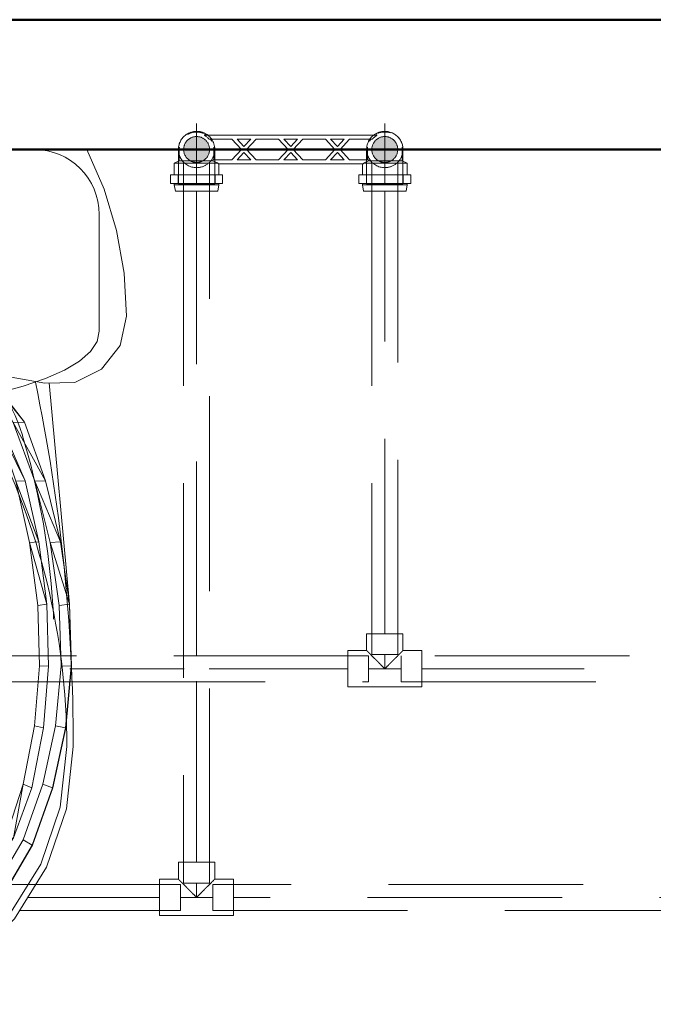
# Model space of a CAD drawing. Header units: millimetres. Extents: x 25610 to 48924, y 4737 to 39616.
# Tile 21 of 84: x 28932 to 29420, y 35039 to 35798. Entities that reach past the tile are written whole.
import ezdxf

# ---------------------------------------------------------------- set-up
doc = ezdxf.new("R2010")
doc.units = ezdxf.units.MM
for name, pattern in [('ADSK_Осевая', [700, 500, -100, 0, -100]), ('ADSK_Скрыто', [300, 150, -150]), ('ADSK_Штриховая_ш3 п1_5', [225, 150, -75])]:
    doc.linetypes.add(name, pattern=pattern)
for name, color, linetype, lineweight in [('A-DETL-____-HDLN', 90, 'ADSK_Скрыто', 9), ('A-DETL-____-MBND', 5, 'ADSK_Штриховая_ш3 п1_5', 20), ('A-WALL-____-MCUT', 113, 'Continuous', 50), ('A-WALL-____-OTLN', 113, 'Continuous', 20), ('M-EQPM-____-OTLN', 50, 'Continuous', 20), ('P-PIPE-____-CNTR', 3, 'ADSK_Осевая', 20), ('P-PIPE-____-OTLN', 3, 'Continuous', 20), ('P-SANR-FIXT-OTLN', 6, 'Continuous', 20)]:
    doc.layers.add(name, color=color, linetype=linetype, lineweight=lineweight)

# ---------------------------------------------------------------- blocks, each defined once
blk = doc.blocks.new('Прямая форма - V line-608933-В_Этаж 02_Водопровод')
at = {"layer": 'M-EQPM-____-OTLN', "color": 253}
for p, q in [((200.07, -30.54), (186.77, 0)), ((-186.77, 0), (-200.07, -30.54)), ((-200.07, -30.54), (-209.71, -62.43)), ((209.71, -62.43), (200.07, -30.54)), ((-5.74, -61.12), (-2.93, -60.27)), ((-2.93, -60.27), (0, -59.98)), ((0, -59.98), (2.93, -60.27)), ((2.93, -60.27), (5.74, -61.12)), ((-209.71, -62.43), (-215.54, -95.22)), ((-13.86, -69.24), (-12.47, -66.65)), ((-12.47, -66.65), (-10.61, -64.38)), ((-10.61, -64.38), (-8.33, -62.51)), ((-8.33, -62.51), (-5.74, -61.12)), ((5.74, -61.12), (8.33, -62.51)), ((8.33, -62.51), (10.61, -64.38)), ((10.61, -64.38), (12.47, -66.65)), ((12.47, -66.65), (13.86, -69.24)), ((215.55, -95.22), (209.71, -62.43)), ((-15, -74.98), (-14.71, -72.05)), ((-14.71, -77.9), (-15, -74.98)), ((-14.71, -72.05), (-13.86, -69.24)), ((13.86, -69.24), (14.71, -72.05)), ((14.71, -72.05), (15, -74.98)), ((15, -74.98), (14.71, -77.9)), ((-13.86, -80.72), (-14.71, -77.9)), ((-12.47, -83.31), (-13.86, -80.72)), ((-10.61, -85.58), (-12.47, -83.31)), ((12.47, -83.31), (10.61, -85.58)), ((13.86, -80.72), (12.47, -83.31)), ((14.71, -77.9), (13.86, -80.72)), ((-8.33, -87.45), (-10.61, -85.58)), ((-5.74, -88.83), (-8.33, -87.45)), ((-2.93, -89.69), (-5.74, -88.83)), ((0, -89.98), (-2.93, -89.69)), ((2.93, -89.69), (0, -89.98)), ((5.74, -88.83), (2.93, -89.69)), ((8.33, -87.45), (5.74, -88.83)), ((10.61, -85.58), (8.33, -87.45)), ((-215.54, -95.22), (-217.5, -128.48)), ((217.5, -128.48), (215.55, -95.22)), ((-217.5, -128.48), (-212.43, -150.98)), ((212.43, -150.98), (217.5, -128.48)), ((-212.43, -150.98), (-198.21, -169.15)), ((198.21, -169.15), (212.43, -150.98)), ((-77.64, -168.31), (-38.87, -165.39)), ((-38.87, -165.39), (0, -164.42)), ((38.87, -165.39), (0, -164.42)), ((77.64, -168.31), (38.87, -165.39)), ((-198.21, -169.15), (-177.57, -179.47)), ((-154.5, -179.95), (-116.21, -173.17)), ((-138.72, -210.15), (-110.19, -172.93)), ((-130.06, -210.21), (-110.19, -172.93)), ((-108.94, -172.93), (-130.06, -210.21)), ((-119.56, -210.15), (-99.17, -172.93)), ((-117.06, -210.21), (-99.17, -172.93)), ((-98.05, -172.93), (-117.06, -210.21)), ((-116.21, -173.17), (-77.64, -168.31)), ((-110.19, -172.93), (-108.94, -172.93)), ((-108.94, -172.93), (-99.17, -172.93)), ((-99.17, -172.93), (-98.05, -172.93)), ((-98.05, -172.93), (98.05, -172.93)), ((77.64, -168.31), (116.22, -173.17)), ((98.05, -172.93), (99.17, -172.93)), ((98.05, -172.93), (119.56, -210.15)), ((117.06, -210.21), (98.05, -172.93)), ((99.17, -172.93), (119.56, -210.15)), ((99.17, -172.93), (108.94, -172.93)), ((108.94, -172.93), (110.19, -172.93)), ((108.94, -172.93), (138.72, -210.15)), ((130.06, -210.21), (108.94, -172.93)), ((110.19, -172.93), (138.72, -210.15)), ((116.22, -173.17), (154.5, -179.95)), ((177.57, -179.47), (198.21, -169.15)), ((-177.57, -179.47), (-154.5, -179.95)), ((-157.76, -179.88), (-173.53, -350.38)), ((154.5, -179.95), (177.57, -179.47)), ((173.53, -350.38), (157.76, -179.88)), ((-154.87, -255.25), (-138.72, -210.15)), ((-146.69, -255.52), (-138.72, -210.15)), ((-130.06, -210.21), (-146.69, -255.52)), ((-139.38, -255.25), (-119.56, -210.15)), ((-138.72, -210.15), (-130.06, -210.21)), ((-132.02, -255.52), (-119.56, -210.15)), ((-117.06, -210.21), (-132.02, -255.52)), ((-119.56, -210.15), (-117.06, -210.21)), ((119.56, -210.15), (117.06, -210.21)), ((117.06, -210.21), (139.38, -255.25)), ((132.02, -255.52), (117.06, -210.21)), ((119.56, -210.15), (139.38, -255.25)), ((138.72, -210.15), (130.06, -210.21)), ((130.06, -210.21), (154.87, -255.25)), ((146.69, -255.52), (130.06, -210.21)), ((138.72, -210.15), (154.87, -255.25)), ((-166.47, -302.2), (-154.87, -255.25)), ((-158.59, -302.78), (-154.87, -255.25)), ((-146.69, -255.52), (-158.59, -302.78)), ((-154.87, -255.25), (-146.69, -255.52)), ((-149.82, -302.2), (-139.38, -255.25)), ((-142.73, -302.78), (-139.38, -255.25)), ((-132.02, -255.52), (-142.73, -302.78)), ((-139.38, -255.25), (-132.02, -255.52)), ((139.38, -255.25), (132.02, -255.52)), ((132.02, -255.52), (149.82, -302.2)), ((142.73, -302.78), (132.02, -255.52)), ((139.38, -255.25), (149.82, -302.2)), ((154.87, -255.25), (146.69, -255.52)), ((146.69, -255.52), (166.47, -302.2)), ((158.59, -302.78), (146.69, -255.52)), ((154.87, -255.25), (166.47, -302.2)), ((-173.35, -350.38), (-166.47, -302.2)), ((-165.6, -351.35), (-166.47, -302.2)), ((-166.47, -302.2), (-158.59, -302.78)), ((-158.59, -302.78), (-165.6, -351.35)), ((-156.01, -350.38), (-149.82, -302.2)), ((-149.04, -351.35), (-149.82, -302.2)), ((-149.82, -302.2), (-142.73, -302.78)), ((-142.73, -302.78), (-149.04, -351.35)), ((149.82, -302.2), (142.73, -302.78)), ((142.73, -302.78), (156.01, -350.38)), ((149.04, -351.35), (142.73, -302.78)), ((149.82, -302.2), (156.01, -350.38)), ((166.47, -302.2), (158.59, -302.78)), ((158.59, -302.78), (173.35, -350.38)), ((165.6, -351.35), (158.59, -302.78)), ((166.47, -302.2), (173.35, -350.38)), ((-175.01, -398.05), (-173.53, -350.38)), ((-174.82, -398.05), (-173.35, -350.38)), ((-173.35, -350.38), (-165.6, -351.35)), ((-165.6, -351.35), (-167.04, -397.73)), ((-157.34, -398.05), (-156.01, -350.38)), ((-156.01, -350.38), (-149.04, -351.35)), ((-149.04, -351.35), (-150.33, -397.73)), ((156.01, -350.38), (149.04, -351.35)), ((150.33, -397.73), (149.04, -351.35)), ((156.01, -350.38), (157.34, -398.05)), ((173.35, -350.38), (165.6, -351.35)), ((167.04, -397.73), (165.6, -351.35)), ((173.35, -350.38), (174.82, -398.05)), ((175.01, -398.05), (173.53, -350.38)), ((-170.65, -445.48), (-175.01, -398.05)), ((-167.04, -397.73), (-174.82, -398.05)), ((-170.47, -445.48), (-174.82, -398.05)), ((-162.8, -443.89), (-167.04, -397.73)), ((-150.33, -397.73), (-157.34, -398.05)), ((-153.43, -445.48), (-157.34, -398.05)), ((-146.52, -443.89), (-150.33, -397.73)), ((150.33, -397.73), (146.52, -443.89)), ((157.34, -398.05), (150.33, -397.73)), ((157.34, -398.05), (153.43, -445.48)), ((167.04, -397.73), (162.8, -443.89)), ((174.82, -398.05), (167.04, -397.73)), ((174.82, -398.05), (170.47, -445.48)), ((170.65, -445.48), (175.01, -398.05)), ((-170.65, -445.48), (-160.56, -491.73)), ((-170.47, -445.48), (-162.8, -443.89)), ((-160.39, -491.73), (-170.47, -445.48)), ((-152.99, -488.9), (-162.8, -443.89)), ((-153.43, -445.48), (-146.52, -443.89)), ((-144.35, -491.73), (-153.43, -445.48)), ((-146.52, -443.89), (-137.69, -488.9)), ((137.69, -488.9), (146.52, -443.89)), ((153.43, -445.48), (144.35, -491.73)), ((146.52, -443.89), (153.43, -445.48)), ((152.99, -488.9), (162.8, -443.89)), ((170.47, -445.48), (160.39, -491.73)), ((160.56, -491.73), (170.65, -445.48)), ((162.8, -443.89), (170.47, -445.48)), ((-160.56, -491.73), (-144.93, -535.85)), ((-160.39, -491.73), (-152.99, -488.9)), ((-144.77, -535.85), (-160.39, -491.73)), ((-137.79, -531.84), (-152.99, -488.9)), ((-144.35, -491.73), (-137.69, -488.9)), ((-130.3, -530.17), (-144.35, -491.73)), ((-124.01, -531.84), (-144.35, -491.73)), ((-137.69, -488.9), (-124.01, -531.84)), ((124.01, -531.84), (137.69, -488.9)), ((137.69, -488.9), (130.3, -530.17)), ((144.35, -491.73), (130.3, -530.17)), ((144.35, -491.73), (137.69, -488.9)), ((152.99, -488.9), (137.79, -531.84)), ((160.39, -491.73), (144.77, -535.85)), ((144.93, -535.85), (160.56, -491.73)), ((160.39, -491.73), (152.99, -488.9)), ((-107.6, -565.05), (-130.3, -530.17)), ((-102.41, -572.6), (-130.3, -530.17)), ((-130.3, -530.17), (-124.01, -531.84)), ((130.3, -530.17), (107.6, -565.05)), ((130.3, -530.17), (124.01, -531.84)), ((-144.93, -535.85), (-119.68, -578.68)), ((-144.77, -535.85), (-137.79, -531.84)), ((-119.55, -578.68), (-144.77, -535.85)), ((-113.79, -572.6), (-137.79, -531.84)), ((-124.01, -531.84), (-102.41, -572.6)), ((102.41, -572.6), (124.01, -531.84)), ((124.01, -531.84), (107.6, -565.05)), ((113.79, -572.6), (137.79, -531.84)), ((144.77, -535.85), (119.55, -578.68)), ((119.68, -578.68), (144.93, -535.85)), ((137.79, -531.84), (144.77, -535.85)), ((-102.41, -572.6), (-107.6, -565.05)), ((107.6, -565.05), (102.41, -572.6)), ((-119.55, -578.68), (-113.79, -572.6)), ((-81.08, -604.17), (-113.79, -572.6)), ((-72.97, -604.17), (-102.41, -572.6)), ((72.97, -604.17), (102.41, -572.6)), ((81.08, -604.17), (113.79, -572.6)), ((119.55, -578.68), (113.79, -572.6)), ((-119.68, -578.68), (-85.27, -611.85)), ((-85.18, -611.85), (-119.55, -578.68)), ((119.55, -578.68), (85.18, -611.85)), ((85.27, -611.85), (119.68, -578.68)), ((-85.18, -611.85), (-81.08, -604.17)), ((-42.15, -624.14), (-81.08, -604.17)), ((-37.94, -624.14), (-72.97, -604.17)), ((37.94, -624.14), (72.97, -604.17)), ((42.15, -624.14), (81.08, -604.17)), ((85.18, -611.85), (81.08, -604.17)), ((-85.27, -611.85), (-44.33, -632.83)), ((-44.29, -632.83), (-85.18, -611.85)), ((85.18, -611.85), (44.29, -632.83)), ((44.33, -632.83), (85.27, -611.85)), ((-44.29, -632.83), (-42.15, -624.14)), ((0, -630.97), (-42.15, -624.14)), ((-37.94, -624.14), (0, -630.97)), ((0, -630.97), (37.94, -624.14)), ((42.15, -624.14), (0, -630.97)), ((44.29, -632.83), (42.15, -624.14)), ((-44.33, -632.83), (0, -640)), ((0, -640), (-44.29, -632.83)), ((0, -640), (0, -630.97)), ((0, -640), (44.33, -632.83)), ((44.29, -632.83), (0, -640))]:
    blk.add_line(p, q, dxfattribs=at)
blk = doc.blocks.new('Прямая форма - FU - 053-611837-В_Этаж 02_Водопровод')
blk.add_blockref('Прямая форма - V line-608933-В_Этаж 02_Водопровод', (0, 0))
blk = doc.blocks.new('Прямая форма - V line-611855-В_Этаж 02_Водопровод')
at = {"layer": 'A-WALL-____-MCUT', "color": 9}
for p, q in [((4180, 100), (1000, 100)), ((1000, 0), (4180, 0))]:
    blk.add_line(p, q, dxfattribs=at)
blk = doc.blocks.new('Прямая форма - SW - 014-611856-В_Этаж 02_Водопровод')
blk.add_blockref('Прямая форма - V line-611855-В_Этаж 02_Водопровод', (0, 0))
blk = doc.blocks.new('V line_ifc_RVT-1-В_Этаж 02_Водопровод')
at = {"layer": 'A-WALL-____-OTLN', "color": 253, "lineweight": 20, "rotation": 180}
blk.add_blockref('Прямая форма - SW - 014-611856-В_Этаж 02_Водопровод', (31603.24, 35797.63), dxfattribs=at)
at = {"layer": 'M-EQPM-____-OTLN', "color": 253, "lineweight": 20}
blk.add_blockref('Прямая форма - FU - 053-611837-В_Этаж 02_Водопровод', (28796.88, 35697.63), dxfattribs=at)
blk = doc.blocks.new('ADSK_Полипропилен_Тройник - Универсальный-V19-В_Этаж 02_Водопровод')
at = {"layer": 'A-DETL-____-MBND', "color": 220}
for p, q in [((-28.5, 14), (-12.5, 14)), ((-28.5, 14), (-28.5, -14)), ((-12.5, 14), (12.5, 14)), ((12.5, 14), (28.5, 14)), ((28.5, -14), (28.5, 14)), ((-14, -14), (-28.5, -14)), ((-14, -27), (-14, -14)), ((28.5, -14), (14, -14)), ((14, -14), (14, -27)), ((-14, -27), (14, -27))]:
    blk.add_line(p, q, dxfattribs=at)
for points in [[(0, 0), (-1, -0.98), (-2.47, -2.47), (-4.18, -4.18), (-5.14, -5.13), (-5.85, -5.85), (-6.55, -6.55), (-7.47, -7.47), (-9.03, -9.03), (-10.24, -10.27), (-11, -11)], [(11, -11), (10.24, -10.27), (9.03, -9.03), (7.47, -7.47), (6.55, -6.55), (5.85, -5.85), (5.14, -5.13), (4.18, -4.18), (2.47, -2.47), (1, -0.98), (0, 0)]]:
    blk.add_open_spline(points, degree=3, knots=[0, 0, 0, 0, 0.25, 0.375, 0.4375, 0.5, 0.5625, 0.625, 0.75, 1, 1, 1, 1], dxfattribs=at)
for points in [[(-12.5, -12.5), (-12.97, -12.98), (-13.72, -13.72), (-14, -13.98), (-14, -14)], [(-11, -11), (-11.28, -11.28), (-11.81, -11.81), (-12.28, -12.28), (-12.5, -12.5)], [(12.5, -12.5), (12.28, -12.28), (11.81, -11.81), (11.28, -11.28), (11, -11)], [(14, -14), (14, -13.98), (13.72, -13.72), (12.97, -12.98), (12.5, -12.5)]]:
    blk.add_open_spline(points, degree=3, dxfattribs=at)
blk = doc.blocks.new('ADSK_Полипропилен_Тройник - Универсальный-1611226-В_Этаж 02_Водопровод')
at = {"layer": 'A-DETL-____-MBND', "color": 150}
for p, q in [((-28.5, 14), (-12.5, 14)), ((-28.5, 14), (-28.5, -14)), ((-12.5, 14), (12.5, 14)), ((12.5, 14), (28.5, 14)), ((28.5, -14), (28.5, 14)), ((-14, -14), (-28.5, -14)), ((-14, -27), (-14, -14)), ((28.5, -14), (14, -14)), ((14, -14), (14, -27)), ((-14, -27), (14, -27))]:
    blk.add_line(p, q, dxfattribs=at)
for points in [[(0, 0), (-1, -0.98), (-2.47, -2.47), (-4.18, -4.18), (-5.14, -5.13), (-5.85, -5.85), (-6.55, -6.55), (-7.47, -7.47), (-9.03, -9.03), (-10.24, -10.27), (-11, -11)], [(11, -11), (10.24, -10.27), (9.03, -9.03), (7.47, -7.47), (6.55, -6.55), (5.85, -5.85), (5.14, -5.13), (4.18, -4.18), (2.47, -2.47), (1, -0.98), (0, 0)]]:
    blk.add_open_spline(points, degree=3, knots=[0, 0, 0, 0, 0.25, 0.375, 0.4375, 0.5, 0.5625, 0.625, 0.75, 1, 1, 1, 1], dxfattribs=at)
for points in [[(-12.5, -12.5), (-12.97, -12.98), (-13.72, -13.72), (-14, -13.98), (-14, -14)], [(-11, -11), (-11.28, -11.28), (-11.81, -11.81), (-12.28, -12.28), (-12.5, -12.5)], [(12.5, -12.5), (12.28, -12.28), (11.81, -11.81), (11.28, -11.28), (11, -11)], [(14, -14), (14, -13.98), (13.72, -13.72), (12.97, -12.98), (12.5, -12.5)]]:
    blk.add_open_spline(points, degree=3, dxfattribs=at)
blk = doc.blocks.new('ADSK_Унитаз напольный_ГОСТ 30493-2017 - Вертикальный выпуск-1561234-В_Этаж 02_Водопровод')
at = {"layer": 'A-DETL-____-HDLN', "flags": 128}
for points in [[(-0.37, -642.74), (-0.44, -642.74), (-0.47, -642.74), (-0.53, -642.74)], [(0.53, -642.74), (0.51, -642.74), (0.48, -642.74), (0.44, -642.74), (0.39, -642.74), (0.33, -642.74)]]:
    blk.add_lwpolyline(points, dxfattribs=at)
at = {"layer": 'P-SANR-FIXT-OTLN'}
for p, q in [((150, 0), (-150, 0)), ((-200, -50), (-200, -140)), ((200, -140), (200, -50)), ((115, -215), (-115, -215))]:
    blk.add_line(p, q, dxfattribs=at)
at = {"layer": 'P-SANR-FIXT-OTLN', "flags": 128}
for points in [[(-200, -140), (-198.29, -147.83), (-193.19, -155.53), (-184.78, -162.96), (-173.21, -170), (-158.67, -176.53), (-141.42, -182.43), (-121.75, -187.6), (-100, -191.96), (-76.54, -195.43), (-51.76, -197.96), (-26.11, -199.49), (0, -200), (26.11, -199.49), (51.76, -197.96), (76.54, -195.43), (100, -191.96), (121.75, -187.6), (141.42, -182.43), (158.67, -176.53), (173.21, -170), (184.78, -162.96), (193.19, -155.53), (198.29, -147.83), (200, -140)], [(-140.95, -220.5), (-139.31, -215.41), (-137.47, -210.4), (-135.44, -205.47), (-133.2, -200.62), (-130.77, -195.86), (-128.16, -191.21), (-125.36, -186.66)], [(125.35, -186.66), (127.92, -190.8), (130.55, -195.45), (133, -200.2), (135.25, -205.04), (137.3, -209.97), (139.16, -214.97), (140.82, -220.05), (140.95, -220.5)], [(-164.92, -362.08), (-163.67, -341.28), (-161.35, -318.14), (-158.1, -295.11), (-153.94, -272.23), (-148.86, -249.54), (-142.88, -227.07), (-140.95, -220.5)], [(140.95, -220.5), (147.19, -242.9), (152.54, -265.53), (156.97, -288.36), (160.49, -311.34), (163.08, -334.45), (164.75, -357.65), (164.88, -361.89)], [(-180, -460), (-174.77, -507.86), (-159.38, -552.94), (-134.73, -592.62), (-102.25, -624.6), (-63.83, -647), (-21.7, -658.54), (21.7, -658.54), (63.83, -647), (102.25, -624.6), (134.73, -592.62), (159.38, -552.94), (174.77, -507.86), (180, -460)], [(-175, -460), (-169.91, -506.67), (-154.95, -550.62), (-130.99, -589.31), (-99.41, -620.48), (-62.06, -642.33), (-21.09, -653.58), (21.09, -653.58), (62.06, -642.33), (99.41, -620.48), (130.99, -589.31), (154.95, -550.62), (169.91, -506.67), (175, -460)], [(-0.37, -642.74), (-0.44, -642.74), (-0.47, -642.74), (-0.53, -642.74)], [(0.53, -642.74), (0.51, -642.74), (0.48, -642.74), (0.44, -642.74), (0.39, -642.74), (0.33, -642.74)]]:
    blk.add_lwpolyline(points, dxfattribs=at)
at = {"layer": 'P-SANR-FIXT-OTLN'}
for centre, radius, start, end in [((150, -50), 50, 360, 90), ((-150, -50), 50, 90, 180), ((1182.5, -460), 1362.5, 168.11402, 180), ((-1182.5, -460), 1362.5, 360, 11.88598), ((355.21, -460), 530.21, 152.47843, 180), ((-355.21, -460), 530.21, 360, 27.52157)]:
    blk.add_arc(centre, radius, start, end, dxfattribs=at)
blk = doc.blocks.new('VTp_724_0 Водорозетка двойная - VTp_724_0-V5-В_Этаж 02_Водопровод')
at = {"layer": 'A-DETL-____-HDLN'}
for p, q in [((-77.18, -8.8), (-67.82, -8.8)), ((67.82, -8.8), (77.19, -8.8))]:
    blk.add_line(p, q, dxfattribs=at)
at = {"layer": 'M-EQPM-____-OTLN'}
for p, q in [((66.71, 11), (-66.71, 11)), ((-62.98, 8), (-45.3, 8)), ((-45.3, 8), (-38.02, 0)), ((-36, 2.23), (-41.25, 8)), ((-41.25, 8), (-30.75, 8)), ((-30.75, 8), (-36, 2.23)), ((-33.98, 0), (-26.7, 8)), ((-26.7, 8), (-9.3, 8)), ((-9.3, 8), (-2.02, 0)), ((0, 2.23), (-5.25, 8)), ((-5.25, 8), (5.25, 8)), ((5.25, 8), (0, 2.23)), ((2.02, 0), (9.3, 8)), ((9.3, 8), (26.7, 8)), ((26.7, 8), (33.98, 0)), ((36, 2.23), (30.75, 8)), ((30.75, 8), (41.25, 8)), ((41.25, 8), (36, 2.23)), ((38.02, 0), (45.3, 8)), ((45.3, 8), (62.98, 8)), ((-85.9, 0), (-85.9, -8.8)), ((-59.1, -8), (-59.1, 0)), ((-38.02, 0), (-45.3, -8)), ((-26.7, -8), (-33.98, 0)), ((-2.02, 0), (-9.3, -8)), ((9.3, -8), (2.02, 0)), ((33.98, 0), (26.7, -8)), ((45.3, -8), (38.02, 0)), ((59.1, 0), (59.1, -8)), ((85.9, -8.8), (85.9, 0)), ((-41.25, -8), (-36, -2.23)), ((-36, -2.23), (-30.75, -8)), ((-5.25, -8), (0, -2.23)), ((0, -2.23), (5.25, -8)), ((30.75, -8), (36, -2.23)), ((36, -2.23), (41.25, -8)), ((-85.9, -8.8), (-89.75, -10.4)), ((-89.75, -10.4), (-89.75, -19.4)), ((-89.75, -10.4), (-55.99, -10.4)), ((-85.9, -8.8), (-77.23, -8.8)), ((-67.77, -8.8), (-60.07, -8.8)), ((-45.3, -8), (-60.07, -8)), ((-60.07, -8), (-60.07, -8.8)), ((-55.99, -10.4), (-55.99, -11)), ((-55.99, -11), (55.99, -11)), ((-55.25, -19.4), (-55.25, -11)), ((-30.75, -8), (-41.25, -8)), ((-9.3, -8), (-26.7, -8)), ((5.25, -8), (-5.25, -8)), ((26.7, -8), (9.3, -8)), ((41.25, -8), (30.75, -8)), ((60.07, -8), (45.3, -8)), ((55.25, -11), (55.25, -19.4)), ((55.99, -10.4), (89.75, -10.4)), ((55.99, -11), (55.99, -10.4)), ((60.07, -8.8), (60.07, -8)), ((60.07, -8.8), (67.77, -8.8)), ((77.23, -8.8), (85.9, -8.8)), ((89.75, -10.4), (85.9, -8.8)), ((89.75, -19.4), (89.75, -10.4)), ((-92.58, -19.4), (-86.7, -19.4)), ((-92.58, -26.1), (-92.58, -19.4)), ((-86.7, -19.4), (-72.5, -19.4)), ((-86.7, -26.1), (-86.7, -19.4)), ((-72.5, -19.4), (-58.3, -19.4)), ((-72.5, -26.1), (-72.5, -19.4)), ((-58.3, -19.4), (-52.42, -19.4)), ((-58.3, -19.4), (-58.3, -26.1)), ((-52.42, -26.1), (-52.42, -19.4)), ((52.42, -19.4), (58.3, -19.4)), ((52.42, -26.1), (52.42, -19.4)), ((58.3, -19.4), (72.5, -19.4)), ((58.3, -26.1), (58.3, -19.4)), ((72.5, -19.4), (86.7, -19.4)), ((72.5, -26.1), (72.5, -19.4)), ((86.7, -19.4), (92.58, -19.4)), ((86.7, -19.4), (86.7, -26.1)), ((92.58, -26.1), (92.58, -19.4)), ((-86.7, -26.1), (-92.58, -26.1)), ((-89.75, -26.1), (-89.75, -27.2)), ((-89.75, -27.2), (-88.85, -32)), ((-89.75, -27.2), (-55.25, -27.2)), ((-72.5, -26.1), (-86.7, -26.1)), ((-58.3, -26.1), (-72.5, -26.1)), ((-52.42, -26.1), (-58.3, -26.1)), ((-56.15, -32), (-55.25, -27.2)), ((-55.25, -27.2), (-55.25, -26.1)), ((58.3, -26.1), (52.42, -26.1)), ((55.25, -26.1), (55.25, -27.2)), ((55.25, -27.2), (56.15, -32)), ((55.25, -27.2), (89.75, -27.2)), ((72.5, -26.1), (58.3, -26.1)), ((86.7, -26.1), (72.5, -26.1)), ((92.58, -26.1), (86.7, -26.1)), ((88.85, -32), (89.75, -27.2)), ((89.75, -27.2), (89.75, -26.1)), ((-88.85, -32), (-56.15, -32)), ((56.15, -32), (88.85, -32))]:
    blk.add_line(p, q, dxfattribs=at)
for centre, radius, start, end in [((-72.5, 0), 13.4, 66.35114, 120), ((-72.5, 0), 13.4, 53.69347, 63.10636), ((-72.5, 0), 13.4, 32.67419, 37.02644), ((-72.5, 0), 13.4, 31.22231, 36.91825), ((-72.5, 0), 13.4, 29.20907, 36.65641), ((72.5, 0), 13.4, 143.34359, 150.79093), ((72.5, 0), 13.4, 143.08175, 148.77769), ((72.5, 0), 13.4, 142.97356, 147.32581), ((72.5, 0), 13.4, 116.89364, 126.30653), ((72.5, 0), 13.4, 71.89097, 113.64886), ((-72.5, 0), 13.4, 171.7848, 180), ((-72.5, 0), 13.4, 360, 8.16795), ((-72.5, 0), 13.4, 0, 7.43914), ((72.5, 0), 13.4, 171.83205, 180), ((72.5, 0), 13.4, 172.56086, 180), ((72.5, 0), 13.4, 0, 8.2152), ((-212.07, -402.15), 421.7, 68.30302, 68.87145), ((212.07, -402.15), 421.7, 111.12855, 111.72365)]:
    blk.add_arc(centre, radius, start, end, dxfattribs=at)
for points in [[(-66.71, 11), (-65.99, 10.62), (-64.66, 9.75), (-63.51, 8.62), (-62.98, 8)], [(62.98, 8), (63.51, 8.62), (64.66, 9.75), (65.99, 10.62), (66.71, 11)]]:
    blk.add_open_spline(points, degree=3, dxfattribs=at)
blk = doc.blocks.new('ADSK_Полипропилен_Отвод - Универсальный-V41-В_Этаж 02_Водопровод')
at = {"layer": 'A-DETL-____-HDLN', "color": 210}
for p, q in [((27759.42, 35308.62), (27759.86, 35308.26)), ((27760.74, 35297.63), (27740.74, 35297.63)), ((27764.74, 35271.13), (27764.74, 35297.63)), ((27736.74, 35288.2), (27736.74, 35271.13)), ((27736.74, 35271.13), (27750.74, 35271.13)), ((27750.74, 35271.13), (27764.74, 35271.13))]:
    blk.add_line(p, q, dxfattribs=at)
at = {"layer": 'A-DETL-____-HDLN', "color": 210, "flags": 128}
for points in [[(27761.43, 35306.67), (27761.79, 35306.24), (27762.12, 35305.79), (27762.44, 35305.33)], [(27763.27, 35303.87), (27763.51, 35303.36), (27763.73, 35302.85), (27763.93, 35302.32)], [(27764.51, 35300.16), (27764.6, 35299.61), (27764.67, 35299.05), (27764.71, 35298.5)]]:
    blk.add_lwpolyline(points, dxfattribs=at)
at = {"layer": 'A-DETL-____-HDLN', "color": 210}
for radius, start, end in [(10, 0, 180), (14, 344.2133, 52.21599), (10, 180, 240), (10, 300, 0), (14, 195, 195.7867), (14, 196.85082, 210), (14, 210, 270), (10, 240, 241.40214), (10, 242.36468, 255), (10, 255, 285), (14, 270, 343.14918), (10, 285, 297.63169), (10, 298.60735, 300)]:
    blk.add_arc((27750.74, 35297.63), radius, start, end, dxfattribs=at)
for points in [[(27764.48, 35294.95), (27764.65, 35295.84), (27764.74, 35296.74), (27764.74, 35297.63)], [(27739.14, 35289.79), (27739.28, 35289.59), (27739.57, 35289.18), (27740.04, 35288.6), (27740.55, 35288.03), (27740.92, 35287.66), (27741.11, 35287.48)]]:
    blk.add_open_spline(points, degree=3, dxfattribs=at)
for points, knots in [([(27737.38, 35293.44), (27737.5, 35293.06), (27737.77, 35292.32), (27738.11, 35291.59), (27738.29, 35291.23)], [0.2241092, 0.2241092, 0.2241092, 0.2241092, 0.2857143, 0.3456864, 0.3456864, 0.3456864, 0.3456864]), ([(27760.37, 35287.48), (27760.56, 35287.66), (27760.93, 35288.03), (27761.61, 35288.79), (27762.06, 35289.38), (27762.33, 35289.79)], [0.4285714, 0.4285714, 0.4285714, 0.4285714, 0.4642857, 0.5, 0.5714286, 0.5714286, 0.5714286, 0.5714286]), ([(27763.19, 35291.23), (27763.37, 35291.59), (27763.71, 35292.32), (27763.98, 35293.06), (27764.1, 35293.44)], [0.6543136, 0.6543136, 0.6543136, 0.6543136, 0.7142857, 0.7758908, 0.7758908, 0.7758908, 0.7758908])]:
    blk.add_open_spline(points, degree=3, knots=knots, dxfattribs=at)
at = {"layer": 'A-DETL-____-MBND', "color": 220}
blk.add_line((27736.74, 35297.63), (27736.74, 35288.25), dxfattribs=at)
at = {"layer": 'A-DETL-____-MBND', "color": 220, "flags": 128}
for points in [[(27744.64, 35310.24), (27745.15, 35310.47), (27745.67, 35310.68), (27746.19, 35310.88)], [(27748.36, 35311.43), (27748.91, 35311.52), (27749.47, 35311.58)], [(27751.71, 35311.6), (27752.27, 35311.55), (27752.82, 35311.48), (27753.37, 35311.38)], [(27755.53, 35310.79), (27756.05, 35310.59), (27756.57, 35310.36), (27757.07, 35310.12)], [(27737.45, 35302.04), (27737.64, 35302.57), (27737.84, 35303.09), (27738.07, 35303.6)], [(27739.18, 35305.54), (27739.51, 35306), (27739.85, 35306.44), (27740.21, 35306.87)], [(27741.4, 35308.06), (27741.82, 35308.42), (27742.26, 35308.77), (27742.71, 35309.1)], [(27758.52, 35309.27), (27758.98, 35308.95), (27759.42, 35308.62)], [(27736.78, 35298.75), (27736.84, 35299.31), (27736.92, 35299.87), (27737.02, 35300.42)]]:
    blk.add_lwpolyline(points, dxfattribs=at)
at = {"layer": 'A-DETL-____-MBND', "color": 220}
for start, end in [(90, 195), (52.4196, 90)]:
    blk.add_arc((27750.74, 35297.63), 14, start, end, dxfattribs=at)
blk.add_open_spline([(27736.74, 35297.63), (27736.74, 35296.74), (27736.83, 35295.84), (27737, 35294.95)], degree=3, dxfattribs=at)
blk = doc.blocks.new('ADSK_Полипропилен_Отвод - Универсальный-V20-В_Этаж 02_Водопровод')
at = {"layer": 'A-DETL-____-HDLN', "color": 140}
for p, q in [((29204.66, 35708.68), (29204.78, 35708.77)), ((29199.26, 35697.63), (29199.26, 35671.13)), ((29223.26, 35697.63), (29203.26, 35697.63)), ((29227.26, 35671.13), (29227.26, 35688.2)), ((29199.26, 35671.13), (29213.26, 35671.13)), ((29213.26, 35671.13), (29227.26, 35671.13))]:
    blk.add_line(p, q, dxfattribs=at)
at = {"layer": 'A-DETL-____-HDLN', "color": 140, "flags": 128}
for points in [[(29201.7, 35705.54), (29202.03, 35706), (29202.37, 35706.44), (29202.73, 35706.87)], [(29203.91, 35708.06), (29204.34, 35708.42), (29204.54, 35708.58)], [(29199.3, 35698.75), (29199.36, 35699.31), (29199.44, 35699.87), (29199.54, 35700.42)], [(29199.97, 35702.04), (29200.15, 35702.57), (29200.36, 35703.09), (29200.59, 35703.6)]]:
    blk.add_lwpolyline(points, dxfattribs=at)
at = {"layer": 'A-DETL-____-HDLN', "color": 140}
for radius, start, end in [(14, 127.78401, 195), (10, 0, 180), (10, 180, 240), (10, 300, 0), (14, 195, 195.7867), (14, 196.85082, 210), (14, 210, 270), (14, 270, 343.14918), (14, 344.2133, 345), (10, 240, 241.39267), (10, 242.36831, 255), (10, 255, 285), (10, 285, 297.63531), (10, 298.59789, 300)]:
    blk.add_arc((29213.26, 35697.63), radius, start, end, dxfattribs=at)
for points in [[(29199.26, 35697.63), (29199.26, 35696.74), (29199.34, 35695.84), (29199.52, 35694.95)], [(29201.66, 35689.79), (29201.8, 35689.59), (29202.09, 35689.18), (29202.56, 35688.6), (29203.07, 35688.03), (29203.43, 35687.66), (29203.62, 35687.48)]]:
    blk.add_open_spline(points, degree=3, dxfattribs=at)
for points, knots in [([(29199.9, 35693.44), (29200.02, 35693.06), (29200.29, 35692.32), (29200.62, 35691.59), (29200.81, 35691.23)], [0.2241092, 0.2241092, 0.2241092, 0.2241092, 0.2857143, 0.3456864, 0.3456864, 0.3456864, 0.3456864]), ([(29222.89, 35687.48), (29223.08, 35687.66), (29223.45, 35688.03), (29224.13, 35688.79), (29224.58, 35689.38), (29224.85, 35689.79)], [0.4285714, 0.4285714, 0.4285714, 0.4285714, 0.4642857, 0.5, 0.5714286, 0.5714286, 0.5714286, 0.5714286]), ([(29225.71, 35691.23), (29225.89, 35691.59), (29226.23, 35692.32), (29226.49, 35693.06), (29226.61, 35693.44)], [0.6543136, 0.6543136, 0.6543136, 0.6543136, 0.7142857, 0.7758908, 0.7758908, 0.7758908, 0.7758908])]:
    blk.add_open_spline(points, degree=3, knots=knots, dxfattribs=at)
at = {"layer": 'A-DETL-____-MBND', "color": 150}
for p, q in [((29204.78, 35708.77), (29205.23, 35709.1)), ((29227.26, 35688.25), (29227.26, 35697.63))]:
    blk.add_line(p, q, dxfattribs=at)
at = {"layer": 'A-DETL-____-MBND', "color": 150, "flags": 128}
for points in [[(29207.16, 35710.24), (29207.67, 35710.47), (29208.18, 35710.68), (29208.71, 35710.88)], [(29210.88, 35711.43), (29211.43, 35711.52), (29211.99, 35711.58)], [(29214.22, 35711.6), (29214.78, 35711.55), (29215.34, 35711.48), (29215.89, 35711.38)], [(29218.05, 35710.79), (29218.57, 35710.59), (29219.08, 35710.36), (29219.59, 35710.12)], [(29221.04, 35709.27), (29221.5, 35708.95), (29221.94, 35708.62), (29222.37, 35708.26)], [(29223.95, 35706.67), (29224.3, 35706.24), (29224.64, 35705.79), (29224.95, 35705.33)], [(29225.79, 35703.87), (29226.03, 35703.36), (29226.25, 35702.85), (29226.45, 35702.32)], [(29227.03, 35700.16), (29227.12, 35699.61), (29227.18, 35699.05), (29227.23, 35698.5)]]:
    blk.add_lwpolyline(points, dxfattribs=at)
at = {"layer": 'A-DETL-____-MBND', "color": 150}
for start, end in [(90, 127.5804), (345, 90)]:
    blk.add_arc((29213.26, 35697.63), 14, start, end, dxfattribs=at)
blk.add_open_spline([(29227, 35694.95), (29227.17, 35695.84), (29227.26, 35696.74), (29227.26, 35697.63)], degree=3, dxfattribs=at)

msp = doc.modelspace()

# ---------------------------------------------------------------- hatches: boundary and pattern name
at = {"layer": 'P-PIPE-____-OTLN'}
for points in [[(29068.26, 35687.63), (29070.84, 35687.98), (29073.26, 35688.97), (29075.33, 35690.56), (29076.92, 35692.63), (29077.92, 35695.05), (29078.26, 35697.63), (29077.92, 35700.22), (29076.92, 35702.63), (29075.33, 35704.71), (29073.26, 35706.29), (29070.84, 35707.29), (29068.26, 35707.63), (29065.67, 35707.29), (29063.2, 35706.25), (29061.19, 35704.71), (29059.6, 35702.63), (29058.6, 35700.22), (29058.26, 35697.63), (29058.6, 35695.05), (29059.6, 35692.63), (29061.19, 35690.56), (29063.26, 35688.97), (29065.67, 35687.98)], [(29213.26, 35687.63), (29215.84, 35687.98), (29218.26, 35688.97), (29220.33, 35690.56), (29221.92, 35692.63), (29222.92, 35695.05), (29223.26, 35697.63), (29222.92, 35700.22), (29221.92, 35702.63), (29220.33, 35704.71), (29218.26, 35706.29), (29214.48, 35707.47), (29213.26, 35707.63), (29210.67, 35707.29), (29208.2, 35706.25), (29206.19, 35704.71), (29204.6, 35702.63), (29203.6, 35700.22), (29203.26, 35697.63), (29203.6, 35695.05), (29204.6, 35692.63), (29206.19, 35690.56), (29208.26, 35688.97), (29210.67, 35687.98)]]:
    msp.add_hatch(color=256, dxfattribs=at).paths.add_polyline_path(points)

# ---------------------------------------------------------------- linework, layer by layer
at = {"layer": 'A-DETL-____-HDLN', "color": 210}
for p, q in [((29058.26, 35687.13), (29058.26, 35665.68)), ((29078.26, 35687.13), (29058.26, 35687.13)), ((29078.26, 35665.68), (29078.26, 35687.13)), ((28938.51, 35131.48), (28647.97, 35131.48)), ((28944.36, 35131.48), (28938.63, 35131.48)), ((29055.76, 35111.48), (29055.76, 35131.48)), ((29058.26, 35132.48), (29078.26, 35132.48)), ((29080.76, 35131.48), (29080.76, 35111.48))]:
    msp.add_line(p, q, dxfattribs=at)
at = {"layer": 'A-DETL-____-HDLN', "color": 140}
for p, q in [((29203.26, 35687.13), (29203.26, 35665.68)), ((29223.26, 35687.13), (29203.26, 35687.13)), ((29223.26, 35665.68), (29223.26, 35687.13)), ((28970.17, 35307.63), (28616.3, 35307.63)), ((29200.76, 35287.63), (29200.76, 35307.63)), ((29203.26, 35308.63), (29223.26, 35308.63)), ((29225.76, 35307.63), (29225.76, 35287.63)), ((28615.44, 35287.63), (28971.04, 35287.63))]:
    msp.add_line(p, q, dxfattribs=at)
at = {"layer": 'A-DETL-____-MBND', "color": 220}
for p, q in [((29058.26, 35665.63), (29058.26, 35132.48)), ((29068.26, 35307.29), (29068.26, 35665.63)), ((29078.26, 35132.48), (29078.26, 35665.63)), ((29068.26, 35148.48), (29068.26, 35287.98)), ((29055.76, 35131.48), (28944.41, 35131.48)), ((29068.26, 35132.48), (29068.26, 35121.48)), ((29591, 35131.48), (29080.76, 35131.48)), ((29039.76, 35121.48), (28938.2, 35121.48)), ((29055.76, 35121.48), (29080.76, 35121.48)), ((29575, 35121.48), (29096.76, 35121.48)), ((28931.99, 35111.48), (29055.76, 35111.48)), ((29080.76, 35111.48), (29591, 35111.48))]:
    msp.add_line(p, q, dxfattribs=at)
at = {"layer": 'A-DETL-____-MBND', "color": 150}
for p, q in [((29203.26, 35665.63), (29203.26, 35308.63)), ((29213.26, 35324.63), (29213.26, 35665.63)), ((29223.26, 35308.63), (29223.26, 35665.63)), ((29200.76, 35307.63), (28970.22, 35307.63)), ((29213.26, 35308.63), (29213.26, 35297.63)), ((29851.88, 35307.63), (29225.76, 35307.63)), ((29058.6, 35297.63), (28970.66, 35297.63)), ((29184.76, 35297.63), (29077.92, 35297.63)), ((29200.76, 35297.63), (29225.76, 35297.63)), ((29591.84, 35297.63), (29241.76, 35297.63)), ((28971.09, 35287.63), (29200.76, 35287.63)), ((29225.76, 35287.63), (29851.88, 35287.63))]:
    msp.add_line(p, q, dxfattribs=at)
at = {"layer": 'P-PIPE-____-CNTR', "color": 220}
for p, q in [((29068.26, 35677.63), (29068.26, 35717.63)), ((29048.26, 35697.63), (29088.26, 35697.63))]:
    msp.add_line(p, q, dxfattribs=at)
at = {"layer": 'P-PIPE-____-CNTR', "color": 150}
for p, q in [((29213.26, 35677.63), (29213.26, 35717.63)), ((29193.26, 35697.63), (29233.26, 35697.63))]:
    msp.add_line(p, q, dxfattribs=at)

# ---------------------------------------------------------------- block references
at = {"lineweight": 9}
msp.add_blockref('V line_ifc_RVT-1-В_Этаж 02_Водопровод', (0, 0), dxfattribs=at)
at = {"layer": 'A-DETL-____-HDLN'}
for name, p in [('VTp_724_0 Водорозетка двойная - VTp_724_0-V5-В_Этаж 02_Водопровод', (29140.76, 35697.63)), ('ADSK_Унитаз напольный_ГОСТ 30493-2017 - Вертикальный выпуск-1561234-В_Этаж 02_Водопровод', (28793.24, 35697.64))]:
    msp.add_blockref(name, p, dxfattribs=at)
at = {"layer": 'A-DETL-____-HDLN', "color": 210}
msp.add_blockref('ADSK_Полипропилен_Отвод - Универсальный-V41-В_Этаж 02_Водопровод', (1317.52, 400), dxfattribs=at)
at = {"layer": 'A-DETL-____-HDLN', "color": 140}
msp.add_blockref('ADSK_Полипропилен_Отвод - Универсальный-V20-В_Этаж 02_Водопровод', (0, 0), dxfattribs=at)
at = {"layer": 'A-DETL-____-MBND', "color": 150, "extrusion": (0, 0, -1), "rotation": 180}
msp.add_blockref('ADSK_Полипропилен_Тройник - Универсальный-1611226-В_Этаж 02_Водопровод', (-29213.26, 35297.63), dxfattribs=at)
at = {"layer": 'A-DETL-____-MBND', "color": 220, "extrusion": (0, 0, -1), "rotation": 180}
msp.add_blockref('ADSK_Полипропилен_Тройник - Универсальный-V19-В_Этаж 02_Водопровод', (-29068.26, 35121.48), dxfattribs=at)

doc.saveas('drawing.dxf')
